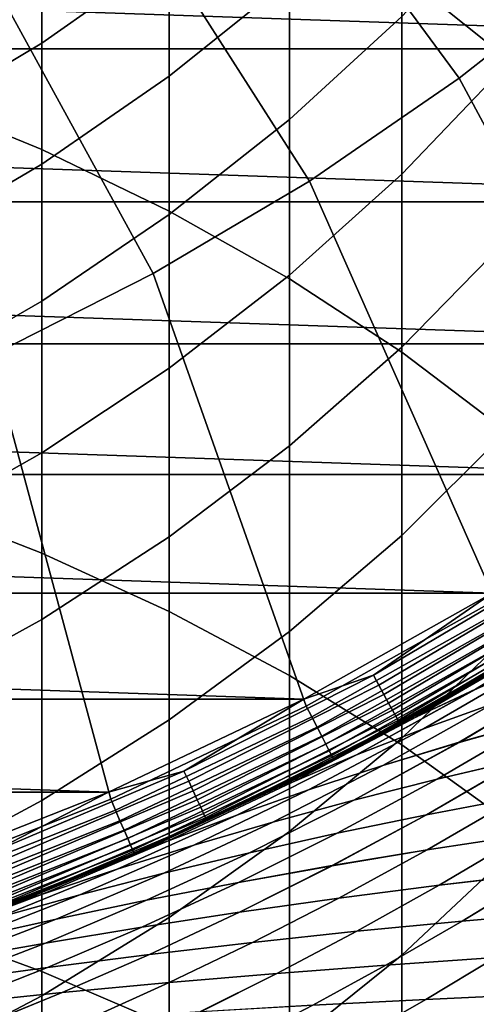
# Model space of a CAD drawing. Header units: metres. Extents: x -24 to 94, y -256 to 25.
# Tile 103 of 195: x 8.71 to 12.1, y -23.13 to -15.81. Entities that reach past the tile are written whole.
import ezdxf

# ---------------------------------------------------------------- set-up
doc = ezdxf.new("R2010")
doc.units = ezdxf.units.M
doc.layers.add('solid_10_061_003_XXX', color=7, linetype='CONTINUOUS')

msp = doc.modelspace()

# ---------------------------------------------------------------- linework, layer by layer
at = {"layer": 'solid_10_061_003_XXX'}
for points in [[(11.545567, -15.47746, 252.369217), (12.313846, -16.09091, 251.720612), (12.313846, -13.431229, 249.088745), (11.545567, -12.789108, 249.708984)], [(11.972992, -16.249876, 139.704315), (13.031627, -15.41388, 139.704315), (10.845251, -12.827823, 139.907593), (9.964228, -13.52356, 139.907593)], [(7.875, -16.369944, 257.120636), (8.872291, -16.779531, 256.646393), (8.872291, -13.896662, 254.040604), (7.875, -13.466071, 254.49588)], [(10.860883, -17.013296, 139.704315), (11.972992, -16.249876, 139.704315), (9.964228, -13.52356, 139.907593), (9.038702, -14.158896, 139.907593)], [(17.182989, -16.031057), (-18.237709, -14.82012), (-19.207317, -13.539899), (18.237711, -14.820119)], [(8.872291, -16.779531, 256.646393), (9.819964, -17.236687, 256.117065), (9.819964, -14.377259, 253.532471), (8.872291, -13.896662, 254.040604)], [(9.700266, -17.700729, 139.704315), (10.860883, -17.013296, 139.704315), (9.038702, -14.158896, 139.907593), (8.072808, -14.730997, 139.907593)], [(9.819964, -17.236687, 256.117065), (10.712721, -17.738853, 255.535614), (10.712721, -14.905176, 252.974304), (9.819964, -14.377259, 253.532471)], [(9.819964, -15.3231, 210.422852), (8.872291, -15.987833, 210.205338), (8.872291, -15.203402, 207.611191), (9.819964, -14.529522, 207.798462)], [(10.712721, -15.515759, 213.28038), (9.819964, -16.234406, 213.008713), (9.819964, -15.3231, 210.422852), (10.712721, -14.592917, 210.661774)], [(8.496325, -18.309109, 139.704315), (9.700266, -17.700729, 139.704315), (8.072808, -14.730997, 139.907593), (7.070858, -15.237305, 139.907593)], [(11.545567, -15.790991, 216.184006), (10.712721, -16.555935, 215.85463), (10.712721, -15.515759, 213.28038), (11.545567, -14.736718, 213.574875)], [(17.182989, -16.031057), (-17.182987, -16.031057), (-18.237709, -14.82012)], [(10.712721, -17.738853, 255.535614), (11.545567, -18.283224, 254.905304), (11.545567, -15.47746, 252.369217), (10.712721, -14.905176, 252.974304)], [(12.313846, -16.15885, 219.132614), (11.545567, -16.962036, 218.742859), (11.545567, -15.790991, 216.184006), (12.313846, -14.971021, 216.537094)], [(8.872291, -15.987833, 210.205338), (7.875, -16.583399, 210.010452), (7.875, -15.807161, 207.44342), (8.872291, -15.203402, 207.611191)], [(9.819964, -16.234406, 213.008713), (8.872291, -16.888634, 212.761398), (8.872291, -15.987833, 210.205338), (9.819964, -15.3231, 210.422852)], [(13.031627, -15.41388, 139.704315), (11.972992, -16.249876, 139.704315), (13.583864, -19.243952, 139.387024), (14.865451, -18.272095, 139.387024)], [(11.545567, -18.283224, 254.905304), (12.313846, -18.866751, 254.229645), (12.313846, -16.09091, 251.720612), (11.545567, -15.47746, 252.369217)], [(10.712721, -16.555935, 215.85463), (9.819964, -17.261578, 215.550781), (9.819964, -16.234406, 213.008713), (10.712721, -15.515759, 213.28038)], [(11.545567, -16.962036, 218.742859), (10.712721, -17.711323, 218.379272), (10.712721, -16.555935, 215.85463), (11.545567, -15.790991, 216.184006)], [(8.872291, -16.888634, 212.761398), (7.875, -17.474791, 212.539825), (7.875, -16.583399, 210.010452), (8.872291, -15.987833, 210.205338)], [(16.048237, -17.166946), (-16.048237, -17.166948), (-17.182987, -16.031057)], [(17.182989, -16.031057), (16.048237, -17.166946), (-17.182987, -16.031057)], [(12.313846, -17.462702, 221.671844), (11.545567, -18.247463, 221.246216), (11.545567, -16.962036, 218.742859), (12.313846, -16.15885, 219.132614)], [(9.819964, -17.261578, 215.550781), (8.872291, -17.903969, 215.27417), (8.872291, -16.888634, 212.761398), (9.819964, -16.234406, 213.008713)], [(11.972992, -16.249876, 139.704315), (10.860883, -17.013296, 139.704315), (12.238943, -20.126085, 139.387024), (13.583864, -19.243952, 139.387024)], [(7.875, -19.389406, 259.611572), (8.872291, -19.777155, 259.119293), (8.872291, -16.779531, 256.646393), (7.875, -16.369944, 257.120636)], [(10.712721, -17.711323, 218.379272), (9.819964, -18.402519, 218.043854), (9.819964, -17.261578, 215.550781), (10.712721, -16.555935, 215.85463)], [(8.872291, -19.777155, 259.119293), (9.819964, -20.209936, 258.569855), (9.819964, -17.236687, 256.117065), (8.872291, -16.779531, 256.646393)], [(8.872291, -17.903969, 215.27417), (7.875, -18.479519, 215.026337), (7.875, -17.474791, 212.539825), (8.872291, -16.888634, 212.761398)], [(11.545567, -18.247463, 221.246216), (10.712721, -18.979563, 220.849136), (10.712721, -17.711323, 218.379272), (11.545567, -16.962036, 218.742859)], [(10.860883, -17.013296, 139.704315), (9.700266, -17.700729, 139.704315), (10.836959, -20.914381, 139.387024), (12.238943, -20.126085, 139.387024)], [(16.048237, -17.166946), (14.838633, -18.222647), (-16.048237, -17.166948)], [(14.838633, -18.222647), (-14.838631, -18.222649), (-16.048237, -17.166948)], [(9.819964, -20.209936, 258.569855), (10.712721, -20.685328, 257.966309), (10.712721, -17.738853, 255.535614), (9.819964, -17.236687, 256.117065)], [(9.819964, -18.402519, 218.043854), (8.872291, -19.031761, 217.73851), (8.872291, -17.903969, 215.27417), (9.819964, -17.261578, 215.550781)], [(12.313846, -18.879913, 224.149582), (11.545567, -19.64465, 223.68895), (11.545567, -18.247463, 221.246216), (12.313846, -17.462702, 221.671844)], [(9.700266, -17.700729, 139.704315), (8.496325, -18.309109, 139.704315), (9.384448, -21.605165, 139.387024), (10.836959, -20.914381, 139.387024)], [(10.712721, -18.979563, 220.849136), (9.819964, -19.654903, 220.482849), (9.819964, -18.402519, 218.043854), (10.712721, -17.711323, 218.379272)], [(10.712721, -20.685328, 257.966309), (11.545567, -21.200672, 257.312073), (11.545567, -18.283224, 254.905304), (10.712721, -17.738853, 255.535614)], [(8.872291, -19.031761, 217.73851), (7.875, -19.59553, 217.464935), (7.875, -18.479519, 215.026337), (8.872291, -17.903969, 215.27417)], [(14.838633, -18.222647), (13.559592, -19.19342), (-14.838631, -18.222649)], [(13.559592, -19.19342), (-13.559591, -19.193422), (-14.838631, -18.222649)], [(11.545567, -19.64465, 223.68895), (10.712721, -20.358067, 223.259216), (10.712721, -18.979563, 220.849136), (11.545567, -18.247463, 221.246216)], [(11.545567, -21.200672, 257.312073), (12.313846, -21.753088, 256.610748), (12.313846, -18.866751, 254.229645), (11.545567, -18.283224, 254.905304)], [(8.496325, -18.309109, 139.704315), (7.254439, -18.835712, 139.704315), (7.888182, -22.195217, 139.387024), (9.384448, -21.605165, 139.387024)], [(9.819964, -19.654903, 220.482849), (8.872291, -20.269712, 220.149399), (8.872291, -19.031761, 217.73851), (9.819964, -18.402519, 218.043854)], [(12.313846, -20.407591, 226.560791), (11.545567, -21.15074, 226.066071), (11.545567, -19.64465, 223.68895), (12.313846, -18.879913, 224.149582)], [(10.712721, -20.358067, 223.259216), (9.819964, -21.016174, 222.862793), (9.819964, -19.654903, 220.482849), (10.712721, -18.979563, 220.849136)], [(8.872291, -20.269712, 220.149399), (7.875, -20.820549, 219.850647), (7.875, -19.59553, 217.464935), (8.872291, -19.031761, 217.73851)], [(13.559592, -19.19342), (12.217331, -20.07453), (-13.559591, -19.193422)], [(12.217331, -20.07453), (-12.21733, -20.074532), (-13.559591, -19.193422)], [(7.875, -22.518297, 261.963562), (8.872291, -22.883415, 261.454285), (8.872291, -19.777155, 259.119293), (7.875, -19.389406, 259.611572)], [(9.819964, -21.016174, 222.862793), (8.872291, -21.615294, 222.501907), (8.872291, -20.269712, 220.149399), (9.819964, -19.654903, 220.482849)], [(11.545567, -21.15074, 226.066071), (10.712721, -21.844019, 225.604553), (10.712721, -20.358067, 223.259216), (11.545567, -19.64465, 223.68895)], [(8.872291, -22.883415, 261.454285), (9.819964, -23.290937, 260.885864), (9.819964, -20.209936, 258.569855), (8.872291, -19.777155, 259.119293)], [(12.691654, -19.881151, 0.007596), (11.335398, -20.684464, 0.007596), (12.217331, -20.07453)], [(12.736997, -19.952181, 0.030184), (11.375895, -20.758362, 0.030184), (11.335398, -20.684464, 0.007596), (12.691654, -19.881151, 0.007596)], [(12.779537, -20.018818, 0.067075), (11.413889, -20.827694, 0.067075), (11.375895, -20.758362, 0.030184), (12.736997, -19.952181, 0.030184)], [(12.81798, -20.079039, 0.117146), (11.448224, -20.890345, 0.117146), (11.413889, -20.827694, 0.067075), (12.779537, -20.018818, 0.067075)], [(12.217331, -20.07453), (10.817919, -20.861986), (-12.21733, -20.074532)], [(10.817919, -20.861986), (-10.817918, -20.861988), (-12.21733, -20.074532)], [(11.335398, -20.684464, 0.007596), (10.817919, -20.861986), (12.217331, -20.07453)], [(12.851153, -20.131004, 0.178874), (11.477853, -20.944412, 0.178874), (11.448224, -20.890345, 0.117146), (12.81798, -20.079039, 0.117146)], [(13.395479, -20.053495, 62.374966), (12.555563, -20.588272, 63.125797), (12.094939, -20.786884, 62.52243), (12.968601, -20.254786, 61.764465)], [(12.555888, -20.588066, 116.874504), (13.39578, -20.053291, 117.625298), (12.968904, -20.254587, 118.235786), (12.095268, -20.786684, 117.477859)], [(10.87803, -20.993645, 139.368744), (12.285327, -20.20236, 139.368744), (12.238943, -20.126085, 139.387024), (10.836959, -20.914381, 139.387024)], [(12.878049, -20.173136, 0.250378), (11.501874, -20.988245, 0.250378), (11.477853, -20.944412, 0.178874), (12.851153, -20.131004, 0.178874)], [(12.897847, -20.204149, 0.329482), (11.519557, -21.020512, 0.329482), (11.501874, -20.988245, 0.250378), (12.878049, -20.173136, 0.250378)], [(9.819964, -23.290937, 260.885864), (10.712721, -23.738585, 260.261475), (10.712721, -20.685328, 257.966309), (9.819964, -20.209936, 258.569855)], [(10.916928, -21.068716, 139.334518), (12.329259, -20.274603, 139.334518), (12.285327, -20.20236, 139.368744), (10.87803, -20.993645, 139.368744)], [(12.909946, -20.223101, 0.413778), (11.530362, -21.04023, 0.413778), (11.519557, -21.020512, 0.329482), (12.897847, -20.204149, 0.329482)], [(12.909946, -20.223101, 0.413778), (12.470015, -20.506065, 0.5), (11.530362, -21.04023, 0.413778)], [(12.968601, -20.254786, 61.764465), (12.094939, -20.786884, 62.52243), (11.656404, -20.992111, 61.922756), (12.565653, -20.462242, 61.157806)], [(12.095268, -20.786684, 117.477859), (12.968904, -20.254587, 118.235786), (12.565958, -20.462053, 118.842438), (11.656736, -20.991919, 118.077522)], [(8.872291, -21.615294, 222.501907), (7.875, -22.152073, 222.178574), (7.875, -20.820549, 219.850647), (8.872291, -20.269712, 220.149399)], [(10.95232, -21.137018, 139.285507), (12.369228, -20.34033, 139.285507), (12.329259, -20.274603, 139.334518), (10.916928, -21.068716, 139.334518)], [(10.712721, -21.844019, 225.604553), (9.819964, -22.483551, 225.178818), (9.819964, -21.016174, 222.862793), (10.712721, -20.358067, 223.259216)], [(10.983026, -21.196278, 139.223328), (12.403907, -20.397356, 139.223328), (12.369228, -20.34033, 139.285507), (10.95232, -21.137018, 139.285507)], [(11.008023, -21.24452, 139.150055), (12.432138, -20.443781, 139.150055), (12.403907, -20.397356, 139.223328), (10.983026, -21.196278, 139.223328)], [(12.659615, -20.389561, 119.795097), (12.470015, -20.506065, 138.890091), (11.041561, -21.309246, 138.890091), (12.170158, -20.685436, 119.417343)], [(13.037899, -20.396515, 63.730602), (12.222689, -20.895252, 64.533257), (11.706832, -21.08209, 63.937878), (12.555563, -20.588272, 63.125797)], [(12.223016, -20.895046, 115.467064), (13.038219, -20.396301, 116.269707), (12.555888, -20.588066, 116.874504), (11.707163, -21.081894, 116.062439)], [(11.026482, -21.280144, 139.068146), (12.452985, -20.478062, 139.068146), (12.432138, -20.443781, 139.150055), (11.008023, -21.24452, 139.150055)], [(11.037786, -21.30196, 138.980301), (12.465752, -20.499056, 138.980301), (12.452985, -20.478062, 139.068146), (11.026482, -21.280144, 139.068146)], [(12.313846, -22.04262, 228.900528), (11.545567, -22.762665, 228.372757), (11.545567, -21.15074, 226.066071), (12.313846, -20.407591, 226.560791)], [(12.565653, -20.462242, 61.157806), (11.656404, -20.992111, 61.922756), (11.677728, -20.967371, 60.975025), (12.170064, -20.685492, 60.582722)], [(11.656736, -20.991919, 118.077522), (12.565958, -20.462053, 118.842438), (12.170158, -20.685436, 119.417343), (11.677824, -20.967318, 119.02504)], [(12.465752, -20.499056, 138.980301), (11.037786, -21.30196, 138.980301), (11.041561, -21.309246, 138.890091), (12.470015, -20.506065, 138.890091)], [(11.041561, -21.309246, 0.5), (12.470015, -20.506065, 0.5), (11.677728, -20.967371, 60.975025), (11.184403, -21.234621, 61.382454)], [(11.530362, -21.04023, 0.413778), (12.470015, -20.506065, 0.5), (11.041561, -21.309246, 0.5)], [(12.470015, -20.506065, 0.5), (12.170064, -20.685492, 60.582722), (11.677728, -20.967371, 60.975025)], [(13.312645, -20.544111, 65.719429), (12.558694, -21.01774, 66.558922), (11.97303, -21.182261, 65.97905), (12.758067, -20.715847, 65.127823)], [(12.559001, -21.017536, 113.441422), (13.312963, -20.543888, 114.280914), (12.75839, -20.715631, 114.872505), (11.973341, -21.182064, 114.021294)], [(12.555563, -20.588272, 63.125797), (11.706832, -21.08209, 63.937878), (11.210818, -21.276125, 63.34383), (12.094939, -20.786884, 62.52243)], [(11.707163, -21.081894, 116.062439), (12.555888, -20.588066, 116.874504), (12.095268, -20.786684, 117.477859), (11.211155, -21.275934, 116.656479)], [(11.335398, -20.684464, 0.007596), (9.928514, -21.395393, 0.007596), (10.817919, -20.861986)], [(11.375895, -20.758362, 0.030184), (9.963985, -21.471832, 0.030184), (9.928514, -21.395393, 0.007596), (11.335398, -20.684464, 0.007596)], [(10.712721, -23.738585, 260.261475), (11.545567, -24.223852, 259.584595), (11.545567, -21.200672, 257.312073), (10.712721, -20.685328, 257.966309)], [(11.677824, -20.967318, 119.02504), (12.170158, -20.685436, 119.417343), (11.041561, -21.309246, 138.890091)], [(11.413889, -20.827694, 0.067075), (9.997264, -21.543547, 0.067075), (9.963985, -21.471832, 0.030184), (11.375895, -20.758362, 0.030184)], [(12.758067, -20.715847, 65.127823), (11.97303, -21.182261, 65.97905), (11.404759, -21.354649, 65.396294), (12.222689, -20.895252, 64.533257)], [(11.973341, -21.182064, 114.021294), (12.75839, -20.715631, 114.872505), (12.223016, -20.895046, 115.467064), (11.405074, -21.354462, 114.604042)], [(11.448224, -20.890345, 0.117146), (10.027337, -21.608353, 0.117146), (9.997264, -21.543547, 0.067075), (11.413889, -20.827694, 0.067075)], [(12.094939, -20.786884, 62.52243), (11.210818, -21.276125, 63.34383), (10.734974, -21.477114, 62.753269), (11.656404, -20.992111, 61.922756)], [(11.211155, -21.275934, 116.656479), (12.095268, -20.786684, 117.477859), (11.656736, -20.991919, 118.077522), (10.735315, -21.476931, 117.247032)], [(10.817919, -20.861986), (9.368113, -21.551994), (-10.817918, -20.861988)], [(9.368113, -21.551994), (-9.368111, -21.551994), (-10.817918, -20.861988)], [(9.928514, -21.395393, 0.007596), (9.368113, -21.551994), (10.817919, -20.861986)], [(9.420013, -21.687046, 139.368744), (10.87803, -20.993645, 139.368744), (10.836959, -20.914381, 139.387024), (9.384448, -21.605165, 139.387024)], [(11.477853, -20.944412, 0.178874), (10.053288, -21.664276, 0.178874), (10.027337, -21.608353, 0.117146), (11.448224, -20.890345, 0.117146)], [(12.222689, -20.895252, 64.533257), (11.404759, -21.354649, 65.396294), (10.85415, -21.534674, 64.812698), (11.706832, -21.08209, 63.937878)], [(11.405074, -21.354462, 114.604042), (12.223016, -20.895046, 115.467064), (11.707163, -21.081894, 116.062439), (10.854469, -21.534496, 115.18763)], [(13.161478, -20.861322, 67.133888), (12.441266, -21.307936, 68.016045), (11.808299, -21.4554, 67.455124), (12.558694, -21.01774, 66.558922)], [(12.44154, -21.307749, 111.984299), (13.161781, -20.861109, 112.866463), (12.559001, -21.017536, 113.441422), (11.808575, -21.455225, 112.545212)], [(11.501874, -20.988245, 0.250378), (10.074328, -21.709616, 0.250378), (10.053288, -21.664276, 0.178874), (11.477853, -20.944412, 0.178874)], [(11.519557, -21.020512, 0.329482), (10.089817, -21.742992, 0.329482), (10.074328, -21.709616, 0.250378), (11.501874, -20.988245, 0.250378)], [(11.184478, -21.234581, 118.617592), (11.677824, -20.967318, 119.02504), (11.041561, -21.309246, 138.890091)], [(11.656404, -20.992111, 61.922756), (11.184403, -21.234621, 61.382454), (11.677728, -20.967371, 60.975025)], [(11.656736, -20.991919, 118.077522), (11.677824, -20.967318, 119.02504), (11.184478, -21.234581, 118.617592)], [(9.819964, -22.483551, 225.178818), (8.872291, -23.06576, 224.791245), (8.872291, -21.615294, 222.501907), (9.819964, -21.016174, 222.862793)], [(9.453699, -21.764597, 139.334518), (10.916928, -21.068716, 139.334518), (10.87803, -20.993645, 139.368744), (9.420013, -21.687046, 139.368744)], [(11.530362, -21.04023, 0.413778), (10.099281, -21.763388, 0.413778), (10.089817, -21.742992, 0.329482), (11.519557, -21.020512, 0.329482)], [(11.530362, -21.04023, 0.413778), (11.041561, -21.309246, 0.5), (10.099281, -21.763388, 0.413778)], [(11.656404, -20.992111, 61.922756), (10.734974, -21.477114, 62.753269), (10.69051, -21.487509, 61.80566), (11.184403, -21.234621, 61.382454)], [(10.735315, -21.476931, 117.247032), (11.656736, -20.991919, 118.077522), (11.184478, -21.234581, 118.617592), (10.69054, -21.487494, 118.194344)], [(12.558694, -21.01774, 66.558922), (11.808299, -21.4554, 67.455124), (11.190682, -21.611006, 66.889488), (11.97303, -21.182261, 65.97905)], [(11.808575, -21.455225, 112.545212), (12.559001, -21.017536, 113.441422), (11.973341, -21.182064, 114.021294), (11.190961, -21.61084, 113.11084)], [(9.484346, -21.835155, 139.285507), (10.95232, -21.137018, 139.285507), (10.916928, -21.068716, 139.334518), (9.453699, -21.764597, 139.334518)], [(11.706832, -21.08209, 63.937878), (10.85415, -21.534674, 64.812698), (10.321475, -21.722105, 64.230293), (11.210818, -21.276125, 63.34383)], [(10.854469, -21.534496, 115.18763), (11.707163, -21.081894, 116.062439), (11.211155, -21.275934, 116.656479), (10.321799, -21.721935, 115.77002)], [(9.510937, -21.896372, 139.223328), (10.983026, -21.196278, 139.223328), (10.95232, -21.137018, 139.285507), (9.484346, -21.835155, 139.285507)], [(9.532584, -21.946209, 139.150055), (11.008023, -21.24452, 139.150055), (10.983026, -21.196278, 139.223328), (9.510937, -21.896372, 139.223328)], [(11.97303, -21.182261, 65.97905), (11.190682, -21.611006, 66.889488), (10.588637, -21.774525, 66.32106), (11.404759, -21.354649, 65.396294)], [(11.190961, -21.61084, 113.11084), (11.973341, -21.182064, 114.021294), (11.405074, -21.354462, 114.604042), (10.58892, -21.774368, 113.67926)], [(11.545567, -22.762665, 228.372757), (10.712721, -23.434391, 227.880402), (10.712721, -21.844019, 225.604553), (11.545567, -21.15074, 226.066071)], [(11.545567, -24.223852, 259.584595), (12.313846, -24.744026, 258.859039), (12.313846, -21.753088, 256.610748), (11.545567, -21.200672, 257.312073)], [(13.089291, -21.168829, 68.570381), (12.406276, -21.591454, 69.491371), (11.729163, -21.720158, 68.953377), (12.441266, -21.307936, 68.016045)], [(12.406498, -21.591295, 110.508957), (13.089561, -21.168633, 111.429977), (12.44154, -21.307749, 111.984299), (11.729386, -21.720011, 111.046936)], [(9.548568, -21.983009, 139.068146), (11.026482, -21.280144, 139.068146), (11.008023, -21.24452, 139.150055), (9.532584, -21.946209, 139.150055)], [(9.558357, -22.005547, 138.980301), (11.037786, -21.30196, 138.980301), (11.026482, -21.280144, 139.068146), (9.548568, -21.983009, 139.068146)], [(11.184478, -21.234581, 118.617592), (11.041561, -21.309246, 138.890091), (9.561626, -22.013071, 138.890091), (10.69054, -21.487494, 118.194344)], [(11.210818, -21.276125, 63.34383), (10.321475, -21.722105, 64.230293), (9.807004, -21.916708, 63.651123), (10.734974, -21.477114, 62.753269)], [(10.321799, -21.721935, 115.77002), (11.211155, -21.275934, 116.656479), (10.735315, -21.476931, 117.247032), (9.807333, -21.916546, 116.349182)], [(11.041561, -21.309246, 0.5), (11.184403, -21.234621, 61.382454), (10.69051, -21.487509, 61.80566)], [(11.037786, -21.30196, 138.980301), (9.558357, -22.005547, 138.980301), (9.561626, -22.013071, 138.890091), (11.041561, -21.309246, 138.890091)], [(9.561626, -22.013071, 0.5), (11.041561, -21.309246, 0.5), (10.69051, -21.487509, 61.80566), (9.701167, -21.951933, 62.7052)], [(10.099281, -21.763388, 0.413778), (11.041561, -21.309246, 0.5), (9.561626, -22.013071, 0.5)], [(11.404759, -21.354649, 65.396294), (10.588637, -21.774525, 66.32106), (10.002385, -21.945738, 65.75174), (10.85415, -21.534674, 64.812698)], [(10.58892, -21.774368, 113.67926), (11.405074, -21.354462, 114.604042), (10.854469, -21.534496, 115.18763), (10.00267, -21.945591, 114.248566)], [(12.441266, -21.307936, 68.016045), (11.729163, -21.720158, 68.953377), (11.065408, -21.857075, 68.409134), (11.808299, -21.4554, 67.455124)], [(11.729386, -21.720011, 111.046936), (12.44154, -21.307749, 111.984299), (11.808575, -21.455225, 112.545212), (11.065631, -21.856937, 111.591171)], [(9.928514, -21.395393, 0.007596), (8.477288, -22.010767, 0.007596), (9.368113, -21.551994)], [(9.963985, -21.471832, 0.030184), (8.507574, -22.089405, 0.030184), (8.477288, -22.010767, 0.007596), (9.928514, -21.395393, 0.007596)], [(9.997264, -21.543547, 0.067075), (8.535989, -22.163181, 0.067075), (8.507574, -22.089405, 0.030184), (9.963985, -21.471832, 0.030184)], [(9.701096, -21.951965, 117.294693), (10.69054, -21.487494, 118.194344), (9.561626, -22.013071, 138.890091)], [(9.807333, -21.916546, 116.349182), (10.735315, -21.476931, 117.247032), (10.69054, -21.487494, 118.194344), (9.701096, -21.951965, 117.294693)], [(9.807004, -21.916708, 63.651123), (9.701167, -21.951933, 62.7052), (10.69051, -21.487509, 61.80566), (10.734974, -21.477114, 62.753269)], [(11.808299, -21.4554, 67.455124), (11.065408, -21.857075, 68.409134), (10.415246, -22.001995, 67.860382), (11.190682, -21.611006, 66.889488)], [(11.065631, -21.856937, 111.591171), (11.808575, -21.455225, 112.545212), (11.190961, -21.61084, 113.11084), (10.415471, -22.001869, 112.139908)], [(13.096376, -21.471167, 70.021416), (12.453159, -21.872633, 70.977623), (11.735188, -21.981443, 70.466171), (12.406276, -21.591454, 69.491371)], [(12.453321, -21.872507, 109.022667), (13.096599, -21.470997, 109.97892), (12.406498, -21.591295, 110.508957), (11.735348, -21.981329, 109.534111)], [(9.368113, -21.551994), (7.874557, -22.141392), (-9.368111, -21.551994)], [(8.477288, -22.010767, 0.007596), (7.874557, -22.141392), (9.368113, -21.551994)], [(10.027337, -21.608353, 0.117146), (8.561666, -22.229851, 0.117146), (8.535989, -22.163181, 0.067075), (9.997264, -21.543547, 0.067075)], [(10.85415, -21.534674, 64.812698), (10.002385, -21.945738, 65.75174), (9.432145, -22.124422, 65.183449), (10.321475, -21.722105, 64.230293)], [(10.00267, -21.945591, 114.248566), (10.854469, -21.534496, 115.18763), (10.321799, -21.721935, 115.77002), (9.432434, -22.124283, 114.816849)], [(8.872291, -23.06576, 224.791245), (7.875, -23.587387, 224.444), (7.875, -22.152073, 222.178574), (8.872291, -21.615294, 222.501907)], [(7.918077, -22.279333, 139.368744), (9.420013, -21.687046, 139.368744), (9.384448, -21.605165, 139.387024), (7.888182, -22.195217, 139.387024)], [(10.053288, -21.664276, 0.178874), (8.583824, -22.287382, 0.178874), (8.561666, -22.229851, 0.117146), (10.027337, -21.608353, 0.117146)], [(11.190682, -21.611006, 66.889488), (10.415246, -22.001995, 67.860382), (9.778853, -22.154711, 67.308914), (10.588637, -21.774525, 66.32106)], [(10.415471, -22.001869, 112.139908), (11.190961, -21.61084, 113.11084), (10.58892, -21.774368, 113.67926), (9.779079, -22.154593, 112.691368)], [(12.406276, -21.591454, 69.491371), (11.735188, -21.981443, 70.466171), (11.028605, -22.098322, 69.94725), (11.729163, -21.720158, 68.953377)], [(11.735348, -21.981329, 109.534111), (12.406498, -21.591295, 110.508957), (11.729386, -21.720011, 111.046936), (11.028764, -22.098221, 110.053017)], [(7.946392, -22.359003, 139.334518), (9.453699, -21.764597, 139.334518), (9.420013, -21.687046, 139.368744), (7.918077, -22.279333, 139.368744)], [(10.074328, -21.709616, 0.250378), (8.601789, -22.334026, 0.250378), (8.583824, -22.287382, 0.178874), (10.053288, -21.664276, 0.178874)], [(10.089817, -21.742992, 0.329482), (8.615013, -22.368362, 0.329482), (8.601789, -22.334026, 0.250378), (10.074328, -21.709616, 0.250378)], [(11.729163, -21.720158, 68.953377), (11.028605, -22.098322, 69.94725), (10.333714, -22.223083, 69.422424), (11.065408, -21.857075, 68.409134)], [(11.028764, -22.098221, 110.053017), (11.729386, -21.720011, 111.046936), (11.065631, -21.856937, 111.591171), (10.333871, -22.22299, 110.577835)], [(7.972152, -22.431488, 139.285507), (9.484346, -21.835155, 139.285507), (9.453699, -21.764597, 139.334518), (7.946392, -22.359003, 139.334518)], [(10.099281, -21.763388, 0.413778), (8.623095, -22.389345, 0.413778), (8.615013, -22.368362, 0.329482), (10.089817, -21.742992, 0.329482)], [(10.099281, -21.763388, 0.413778), (9.561626, -22.013071, 0.5), (8.623095, -22.389345, 0.413778)], [(10.321475, -21.722105, 64.230293), (9.432145, -22.124422, 65.183449), (8.878139, -22.310354, 64.618103), (9.807004, -21.916708, 63.651123)], [(9.432434, -22.124283, 114.816849), (10.321799, -21.721935, 115.77002), (9.807333, -21.916546, 116.349182), (8.878431, -22.310221, 115.382187)], [(10.588637, -21.774525, 66.32106), (9.778853, -22.154711, 67.308914), (9.156403, -22.315008, 66.7565), (10.002385, -21.945738, 65.75174)], [(9.779079, -22.154593, 112.691368), (10.58892, -21.774368, 113.67926), (10.00267, -21.945591, 114.248566), (9.15663, -22.314898, 113.243767)], [(13.182199, -21.772076, 71.480049), (12.579902, -22.155239, 72.469032), (11.824309, -22.243752, 71.987366), (12.453159, -21.872633, 70.977623)], [(12.580022, -22.155136, 107.531258), (13.182364, -21.771938, 108.520256), (12.453321, -21.872507, 109.022667), (11.824426, -22.24366, 108.012917)], [(7.994503, -22.494375, 139.223328), (9.510937, -21.896372, 139.223328), (9.484346, -21.835155, 139.285507), (7.972152, -22.431488, 139.285507)], [(11.065408, -21.857075, 68.409134), (10.333714, -22.223083, 69.422424), (9.650705, -22.35553, 68.893303), (10.415246, -22.001995, 67.860382)], [(10.333871, -22.22299, 110.577835), (11.065631, -21.856937, 111.591171), (10.415471, -22.001869, 112.139908), (9.65086, -22.355448, 111.106934)], [(10.712721, -23.434391, 227.880402), (9.819964, -24.054041, 227.426208), (9.819964, -22.483551, 225.178818), (10.712721, -21.844019, 225.604553)], [(8.012699, -22.545574, 139.150055), (9.532584, -21.946209, 139.150055), (9.510937, -21.896372, 139.223328), (7.994503, -22.494375, 139.223328)], [(8.878431, -22.310221, 115.382187), (9.807333, -21.916546, 116.349182), (9.701096, -21.951965, 117.294693), (8.708814, -22.36418, 116.316498)], [(8.878139, -22.310354, 64.618103), (8.708938, -22.364132, 63.683331), (9.701167, -21.951933, 62.7052), (9.807004, -21.916708, 63.651123)], [(12.453159, -21.872633, 70.977623), (11.824309, -22.243752, 71.987366), (11.078304, -22.339973, 71.497292), (11.735188, -21.981443, 70.466171)], [(11.824426, -22.24366, 108.012917), (12.453321, -21.872507, 109.022667), (11.735348, -21.981329, 109.534111), (11.078417, -22.339895, 108.502975)], [(8.026134, -22.583378, 139.068146), (9.548568, -21.983009, 139.068146), (9.532584, -21.946209, 139.150055), (8.012699, -22.545574, 139.150055)], [(8.034363, -22.606531, 138.980301), (9.558357, -22.005547, 138.980301), (9.548568, -21.983009, 139.068146), (8.026134, -22.583378, 139.068146)], [(9.558357, -22.005547, 138.980301), (8.034363, -22.606531, 138.980301), (8.03711, -22.614262, 138.890091), (9.561626, -22.013071, 138.890091)], [(9.701096, -21.951965, 117.294693), (9.561626, -22.013071, 138.890091), (8.03711, -22.614262, 138.890091), (8.708814, -22.36418, 116.316498)], [(8.03711, -22.614262, 0.5), (9.561626, -22.013071, 0.5), (8.708938, -22.364132, 63.683331), (8.210292, -22.551964, 64.205635)], [(8.623095, -22.389345, 0.413778), (9.561626, -22.013071, 0.5), (8.03711, -22.614262, 0.5)], [(10.002385, -21.945738, 65.75174), (9.156403, -22.315008, 66.7565), (8.548065, -22.482677, 66.204933), (9.432145, -22.124422, 65.183449)], [(9.15663, -22.314898, 113.243767), (10.00267, -21.945591, 114.248566), (9.432434, -22.124283, 114.816849), (8.548295, -22.482574, 113.795326)], [(9.561626, -22.013071, 0.5), (9.701167, -21.951933, 62.7052), (8.708938, -22.364132, 63.683331)], [(10.415246, -22.001995, 67.860382), (9.650705, -22.35553, 68.893303), (8.979708, -22.495468, 68.361542), (9.778853, -22.154711, 67.308914)], [(9.65086, -22.355448, 111.106934), (10.415471, -22.001869, 112.139908), (9.779079, -22.154593, 112.691368), (8.979861, -22.495396, 111.638687)], [(11.735188, -21.981443, 70.466171), (11.078304, -22.339973, 71.497292), (10.342144, -22.443735, 71.000237), (11.028605, -22.098322, 69.94725)], [(11.078417, -22.339895, 108.502975), (11.735348, -21.981329, 109.534111), (11.028764, -22.098221, 110.053017), (10.342254, -22.44367, 109.000008)], [(12.313846, -23.781658, 231.164032), (11.545567, -24.477131, 230.604279), (11.545567, -22.762665, 228.372757), (12.313846, -22.04262, 228.900528)], [(13.344822, -22.074604, 72.94088), (12.783939, -22.441494, 73.960312), (11.993842, -22.510019, 73.511299), (12.579902, -22.155239, 72.469032)], [(12.784061, -22.441389, 106.040024), (13.344946, -22.074488, 107.059425), (12.580022, -22.155136, 107.531258), (11.993961, -22.509928, 106.489029)], [(9.432145, -22.124422, 65.183449), (8.548065, -22.482677, 66.204933), (7.954017, -22.657507, 65.655983), (8.878139, -22.310354, 64.618103)], [(8.548295, -22.482574, 113.795326), (9.432434, -22.124283, 114.816849), (8.878431, -22.310221, 115.382187), (7.954248, -22.657413, 114.344269)], [(9.778853, -22.154711, 67.308914), (8.979708, -22.495468, 68.361542), (8.320852, -22.642702, 67.828773), (9.156403, -22.315008, 66.7565)], [(8.979861, -22.495396, 111.638687), (9.779079, -22.154593, 112.691368), (9.15663, -22.314898, 113.243767), (8.321005, -22.642635, 112.17144)], [(11.028605, -22.098322, 69.94725), (10.342144, -22.443735, 71.000237), (9.616076, -22.554871, 70.497635), (10.333714, -22.223083, 69.422424)], [(10.342254, -22.44367, 109.000008), (11.028764, -22.098221, 110.053017), (10.333871, -22.22299, 110.577835), (9.616183, -22.554813, 109.502594)], [(12.579902, -22.155239, 72.469032), (11.993842, -22.510019, 73.511299), (11.211718, -22.585695, 73.05323), (11.824309, -22.243752, 71.987366)], [(11.993961, -22.509928, 106.489029), (12.580022, -22.155136, 107.531258), (11.824426, -22.24366, 108.012917), (11.211835, -22.585615, 106.947083)], [(10.333714, -22.223083, 69.422424), (9.616076, -22.554871, 70.497635), (8.900248, -22.673197, 69.990959), (9.650705, -22.35553, 68.893303)], [(9.616183, -22.554813, 109.502594), (10.333871, -22.22299, 110.577835), (9.65086, -22.355448, 111.106934), (8.900351, -22.673151, 110.009254)], [(11.824309, -22.243752, 71.987366), (11.211718, -22.585695, 73.05323), (10.437775, -22.668367, 72.587395), (11.078304, -22.339973, 71.497292)], [(11.211835, -22.585615, 106.947083), (11.824426, -22.24366, 108.012917), (11.078417, -22.339895, 108.502975), (10.437889, -22.668299, 107.41291)], [(9.156403, -22.315008, 66.7565), (8.320852, -22.642702, 67.828773), (7.67427, -22.797031, 67.296654), (8.548065, -22.482677, 66.204933)], [(8.321005, -22.642635, 112.17144), (9.15663, -22.314898, 113.243767), (8.548295, -22.482574, 113.795326), (7.674422, -22.796972, 112.703545)], [(7.954248, -22.657413, 114.344269), (8.878431, -22.310221, 115.382187), (8.210176, -22.552006, 115.794197), (7.708549, -22.728359, 115.247581)], [(8.878139, -22.310354, 64.618103), (7.954017, -22.657507, 65.655983), (7.708633, -22.728331, 64.752281), (8.210292, -22.551964, 64.205635)], [(9.650705, -22.35553, 68.893303), (8.900248, -22.673197, 69.990959), (8.194749, -22.798534, 69.48172), (8.979708, -22.495468, 68.361542)], [(8.900351, -22.673151, 110.009254), (9.65086, -22.355448, 111.106934), (8.979861, -22.495396, 111.638687), (8.19485, -22.798496, 110.518486)], [(8.878431, -22.310221, 115.382187), (8.708814, -22.36418, 116.316498), (8.210176, -22.552006, 115.794197)], [(8.878139, -22.310354, 64.618103), (8.210292, -22.551964, 64.205635), (8.708938, -22.364132, 63.683331)], [(11.078304, -22.339973, 71.497292), (10.437775, -22.668367, 72.587395), (9.67222, -22.757883, 72.115074), (10.342144, -22.443735, 71.000237)], [(10.437889, -22.668299, 107.41291), (11.078417, -22.339895, 108.502975), (10.342254, -22.44367, 109.000008), (9.672332, -22.757826, 107.885216)], [(10.342144, -22.443735, 71.000237), (9.67222, -22.757883, 72.115074), (8.91525, -22.85409, 71.637558), (9.616076, -22.554871, 70.497635)], [(9.672332, -22.757826, 107.885216), (10.342254, -22.44367, 109.000008), (9.616183, -22.554813, 109.502594), (8.915359, -22.854042, 108.362717)], [(12.783939, -22.441494, 73.960312), (12.242431, -22.780731, 75.030746), (11.427399, -22.836662, 74.607368), (11.993842, -22.510019, 73.511299)], [(12.242579, -22.780617, 104.96965), (12.784061, -22.441389, 106.040024), (11.993961, -22.509928, 106.489029), (11.427547, -22.836561, 105.393021)], [(8.979708, -22.495468, 68.361542), (8.194749, -22.798534, 69.48172), (7.499675, -22.930702, 68.971405), (8.320852, -22.642702, 67.828773)], [(8.19485, -22.798496, 110.518486), (8.979861, -22.495396, 111.638687), (8.321005, -22.642635, 112.17144), (7.499774, -22.930672, 111.028786)], [(7.875, -25.750229, 264.171844), (8.872291, -26.091972, 263.646576), (8.872291, -22.883415, 261.454285), (7.875, -22.518297, 261.963562)], [(9.819964, -24.054041, 227.426208), (8.872291, -24.618147, 227.012726), (8.872291, -23.06576, 224.791245), (9.819964, -22.483551, 225.178818)], [(11.993842, -22.510019, 73.511299), (11.427399, -22.836662, 74.607368), (10.619077, -22.898867, 74.175713), (11.211718, -22.585695, 73.05323)], [(11.427547, -22.836561, 105.393021), (11.993961, -22.509928, 106.489029), (11.211835, -22.585615, 106.947083), (10.619225, -22.898777, 105.824669)], [(9.616076, -22.554871, 70.497635), (8.91525, -22.85409, 71.637558), (8.166972, -22.956825, 71.156197), (8.900248, -22.673197, 69.990959)], [(8.915359, -22.854042, 108.362717), (9.616183, -22.554813, 109.502594), (8.900351, -22.673151, 110.009254), (8.16708, -22.956789, 108.84407)], [(11.211718, -22.585695, 73.05323), (10.619077, -22.898867, 74.175713), (9.817627, -22.967209, 73.736923), (10.437775, -22.668367, 72.587395)], [(10.619225, -22.898777, 105.824669), (11.211835, -22.585615, 106.947083), (10.437889, -22.668299, 107.41291), (9.817775, -22.967129, 106.263443)], [(10.437775, -22.668367, 72.587395), (9.817627, -22.967209, 73.736923), (9.023211, -23.04155, 73.292152), (9.67222, -22.757883, 72.115074)], [(9.817775, -22.967129, 106.263443), (10.437889, -22.668299, 107.41291), (9.672332, -22.757826, 107.885216), (9.02336, -23.041481, 106.708206)], [(8.900248, -22.673197, 69.990959), (8.166972, -22.956825, 71.156197), (7.427449, -23.065926, 70.67234), (8.194749, -22.798534, 69.48172)], [(8.16708, -22.956789, 108.84407), (8.900351, -22.673151, 110.009254), (8.19485, -22.798496, 110.518486), (7.427556, -23.065897, 109.327919)], [(13.064009, -22.731207, 75.444702), (12.569932, -23.053942, 76.537216), (11.725167, -23.091543, 76.150658), (12.242431, -22.780731, 75.030746)], [(12.570073, -23.053822, 103.463165), (13.064157, -22.731083, 104.555702), (12.242579, -22.780617, 104.96965), (11.725309, -23.091433, 103.849716)], [(9.67222, -22.757883, 72.115074), (9.023211, -23.04155, 73.292152), (8.235987, -23.121754, 72.842552), (8.91525, -22.85409, 71.637558)], [(9.02336, -23.041481, 106.708206), (9.672332, -22.757826, 107.885216), (8.915359, -22.854042, 108.362717), (8.236135, -23.121695, 107.157799)], [(11.545567, -24.477131, 230.604279), (10.712721, -25.125933, 230.082077), (10.712721, -23.434391, 227.880402), (11.545567, -22.762665, 228.372757)], [(12.242431, -22.780731, 75.030746), (11.725167, -23.091543, 76.150658), (10.885826, -23.134546, 75.755577), (11.427399, -22.836662, 74.607368)], [(11.725309, -23.091433, 103.849716), (12.242579, -22.780617, 104.96965), (11.427547, -22.836561, 105.393021), (10.885968, -23.134447, 104.244781)], [(8.91525, -22.85409, 71.637558), (8.235987, -23.121754, 72.842552), (7.456027, -23.207676, 72.38932), (8.166972, -22.956825, 71.156197)], [(8.236135, -23.121695, 107.157799), (8.915359, -22.854042, 108.362717), (8.16708, -22.956789, 108.84407), (7.456176, -23.207626, 107.611023)], [(8.872291, -26.091972, 263.646576), (9.819964, -26.473404, 263.060333), (9.819964, -23.290937, 260.885864), (8.872291, -22.883415, 261.454285)], [(11.427399, -22.836662, 74.607368), (10.885826, -23.134546, 75.755577), (10.052034, -23.182833, 75.352997), (10.619077, -22.898867, 74.175713)], [(10.885968, -23.134447, 104.244781), (11.427547, -22.836561, 105.393021), (10.619225, -22.898777, 105.824669), (10.052177, -23.182743, 104.647354)], [(10.619077, -22.898867, 74.175713), (10.052034, -23.182833, 75.352997), (9.223918, -23.23628, 74.943916), (9.817627, -22.967209, 73.736923)], [(10.052177, -23.182743, 104.647354), (10.619225, -22.898777, 105.824669), (9.817775, -22.967129, 106.263443), (9.224061, -23.2362, 105.056427)], [(9.817627, -22.967209, 73.736923), (9.223918, -23.23628, 74.943916), (8.401602, -23.294769, 74.52935), (9.023211, -23.04155, 73.292152)], [(9.224061, -23.2362, 105.056427), (9.817775, -22.967129, 106.263443), (9.02336, -23.041481, 106.708206), (8.401746, -23.294699, 105.470978)], [(9.023211, -23.04155, 73.292152), (8.401602, -23.294769, 74.52935), (7.585206, -23.358179, 74.110321), (8.235987, -23.121754, 72.842552)], [(8.401746, -23.294699, 105.470978), (9.02336, -23.041481, 106.708206), (8.236135, -23.121695, 107.157799), (7.585351, -23.358116, 105.889999)], [(8.872291, -24.618147, 227.012726), (7.875, -25.12356, 226.642273), (7.875, -23.587387, 224.444), (8.872291, -23.06576, 224.791245)], [(11.725167, -23.091543, 76.150658), (11.237096, -23.373205, 77.318031), (10.374452, -23.403118, 76.953743), (10.885826, -23.134546, 75.755577)], [(11.237154, -23.373133, 102.682167), (11.725309, -23.091433, 103.849716), (10.885968, -23.134447, 104.244781), (10.374506, -23.403053, 103.04644)], [(12.569932, -23.053942, 76.537216), (12.10415, -23.347609, 77.674706), (11.237096, -23.373205, 77.318031), (11.725167, -23.091543, 76.150658)], [(12.104213, -23.347527, 102.325516), (12.570073, -23.053822, 103.463165), (11.725309, -23.091433, 103.849716), (11.237154, -23.373133, 102.682167)]]:
    msp.add_3dface(points, dxfattribs=at)

doc.saveas('drawing.dxf')
